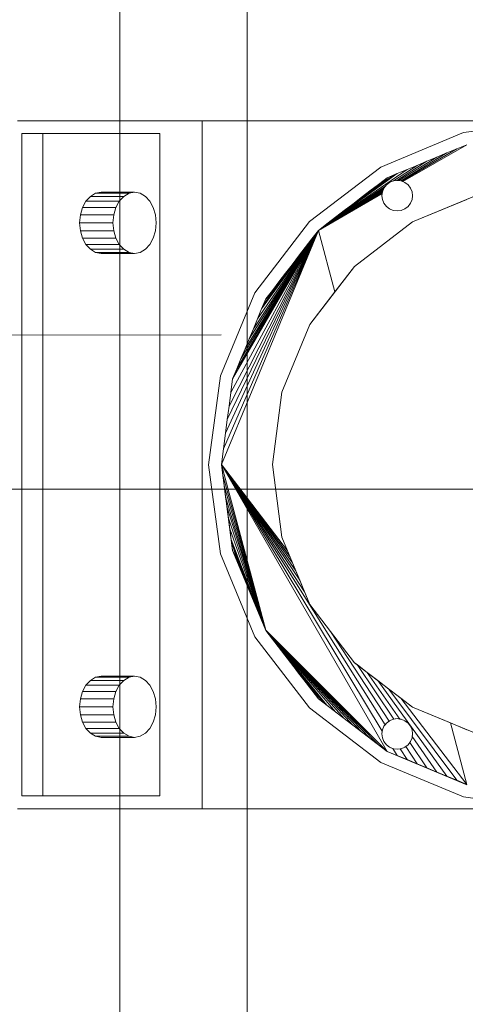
# Model space of a CAD drawing. Header units: metres. Extents: x -2 to 117, y -1 to 84.
# Tile 91 of 186: x 22.167 to 22.516, y 49.366 to 50.139. Entities that reach past the tile are written whole.
import ezdxf

# ---------------------------------------------------------------- set-up
doc = ezdxf.new("R2010")
doc.units = ezdxf.units.M
for name, color, linetype in [('KFP_Bemaßung 1_50', 7, 'Continuous'), ('KFP_Wand Aussen', 7, 'Continuous'), ('Neubau_KFP_Dach', 7, 'Continuous'), ('Neubau_KFP_Stahlbau', 7, 'Continuous')]:
    doc.layers.add(name, color=color, linetype=linetype)

# ---------------------------------------------------------------- blocks, each defined once
blk = doc.blocks.new('ITB_1002-ID-43-8-11635-220')
at = {"layer": 'KFP_Bemaßung 1_50', "color": 251, "lineweight": 5, "true_color": 0x5a5d5a}
blk.add_line((-43.56637, -11.2232), (-41.44637, -11.2232), dxfattribs=at)
at = {"layer": 'Neubau_KFP_Dach', "color": 251, "lineweight": 5, "true_color": 0x5a5d5a}
for p, q in [((-42.85235, -10.9341), (-42.99733, -10.9341)), ((-42.57732, -10.9341), (-42.85235, -10.9341)), ((-42.57732, -10.9341), (-42.85235, -10.9341)), ((-42.85235, -10.9341), (-42.85235, -11.4741)), ((-42.57732, -10.9341), (-42.6472, -10.9433)), ((-42.6472, -10.9433), (-42.57732, -10.9341)), ((-42.97753, -10.9441), (-42.99379, -10.9441)), ((-42.99379, -10.9441), (-42.99379, -11.4641)), ((-42.97753, -10.9441), (-42.99379, -10.9441)), ((-42.99379, -10.9441), (-42.99379, -11.4641)), ((-42.97753, -11.4641), (-42.97753, -10.9441)), ((-42.88561, -10.9441), (-42.97753, -10.9441)), ((-42.97753, -11.4641), (-42.97753, -10.9441)), ((-42.88561, -10.9441), (-42.88561, -11.4641)), ((-42.6472, -10.9433), (-42.71232, -10.97028)), ((-42.71232, -10.97028), (-42.6472, -10.9433)), ((-42.69485, -10.98177), (-42.64462, -10.95276)), ((-42.64462, -10.95276), (-42.69485, -10.98177)), ((-42.64462, -10.95276), (-42.65245, -10.95601)), ((-42.64462, -10.95276), (-42.65245, -10.95601)), ((-42.66029, -10.95925), (-42.69662, -10.98115)), ((-42.69662, -10.98115), (-42.66029, -10.95925)), ((-42.65245, -10.95601), (-42.69563, -10.98144)), ((-42.69563, -10.98144), (-42.65245, -10.95601)), ((-42.66029, -10.95925), (-42.66813, -10.9625)), ((-42.66029, -10.95925), (-42.66813, -10.9625)), ((-42.65245, -10.95601), (-42.66029, -10.95925)), ((-42.65245, -10.95601), (-42.66029, -10.95925)), ((-42.68381, -10.969), (-42.70227, -10.98118)), ((-42.70227, -10.98118), (-42.68381, -10.969)), ((-42.67597, -10.96575), (-42.69964, -10.98083)), ((-42.69964, -10.98083), (-42.67597, -10.96575)), ((-42.66813, -10.9625), (-42.69798, -10.98097)), ((-42.69798, -10.98097), (-42.66813, -10.9625)), ((-42.68381, -10.969), (-42.69165, -10.97224)), ((-42.68381, -10.969), (-42.69165, -10.97224)), ((-42.67597, -10.96575), (-42.68381, -10.969)), ((-42.67597, -10.96575), (-42.68381, -10.969)), ((-42.66813, -10.9625), (-42.67597, -10.96575)), ((-42.66813, -10.9625), (-42.67597, -10.96575)), ((-42.71232, -10.97028), (-42.76824, -11.01318)), ((-42.76824, -11.01318), (-42.71232, -10.97028)), ((-42.69165, -10.97224), (-42.76117, -11.02005)), ((-42.76117, -11.02005), (-42.69165, -10.97224)), ((-42.69948, -10.97549), (-42.76117, -11.02005)), ((-42.76117, -11.02005), (-42.69948, -10.97549)), ((-42.75444, -11.01489), (-42.69948, -10.97549)), ((-42.69948, -10.97549), (-42.75444, -11.01489)), ((-42.74771, -11.00972), (-42.69948, -10.97549)), ((-42.69948, -10.97549), (-42.74771, -11.00972)), ((-42.74098, -11.00456), (-42.69948, -10.97549)), ((-42.69948, -10.97549), (-42.74098, -11.00456)), ((-42.73425, -10.99939), (-42.69948, -10.97549)), ((-42.69948, -10.97549), (-42.73425, -10.99939)), ((-42.72752, -10.99423), (-42.69948, -10.97549)), ((-42.69948, -10.97549), (-42.72752, -10.99423)), ((-42.72078, -10.98907), (-42.69948, -10.97549)), ((-42.69948, -10.97549), (-42.72078, -10.98907)), ((-42.71405, -10.9839), (-42.69948, -10.97549)), ((-42.69948, -10.97549), (-42.71405, -10.9839)), ((-42.69948, -10.97549), (-42.70732, -10.97874)), ((-42.69948, -10.97549), (-42.70732, -10.97874)), ((-42.69165, -10.97224), (-42.69948, -10.97549)), ((-42.69165, -10.97224), (-42.69948, -10.97549)), ((-42.71405, -10.9839), (-42.72078, -10.98907)), ((-42.71405, -10.9839), (-42.72078, -10.98907)), ((-42.70732, -10.97874), (-42.71405, -10.9839)), ((-42.70732, -10.97874), (-42.71405, -10.9839)), ((-42.70781, -10.98431), (-42.70972, -10.98679)), ((-42.70781, -10.98431), (-42.70972, -10.98679)), ((-42.70863, -10.98538), (-42.70781, -10.98431)), ((-42.70532, -10.9824), (-42.70781, -10.98431)), ((-42.70532, -10.9824), (-42.70781, -10.98431)), ((-42.70781, -10.98431), (-42.70532, -10.9824)), ((-42.70243, -10.9812), (-42.70532, -10.9824)), ((-42.70243, -10.9812), (-42.70532, -10.9824)), ((-42.70532, -10.9824), (-42.70243, -10.9812)), ((-42.69932, -10.98079), (-42.70243, -10.9812)), ((-42.69932, -10.98079), (-42.70243, -10.9812)), ((-42.70243, -10.9812), (-42.70227, -10.98118)), ((-42.70227, -10.98118), (-42.69964, -10.98083)), ((-42.69964, -10.98083), (-42.69932, -10.98079)), ((-42.69622, -10.9812), (-42.69932, -10.98079)), ((-42.69932, -10.98079), (-42.69798, -10.98097)), ((-42.69622, -10.9812), (-42.69932, -10.98079)), ((-42.69798, -10.98097), (-42.69662, -10.98115)), ((-42.69662, -10.98115), (-42.69622, -10.9812)), ((-42.69332, -10.9824), (-42.69622, -10.9812)), ((-42.69622, -10.9812), (-42.69563, -10.98144)), ((-42.69332, -10.9824), (-42.69622, -10.9812)), ((-42.69563, -10.98144), (-42.69485, -10.98177)), ((-42.69485, -10.98177), (-42.69332, -10.9824)), ((-42.69084, -10.98431), (-42.69332, -10.9824)), ((-42.69332, -10.9824), (-42.69084, -10.98431)), ((-42.69084, -10.98431), (-42.69332, -10.9824)), ((-42.68893, -10.98679), (-42.69084, -10.98431)), ((-42.69084, -10.98431), (-42.68893, -10.98679)), ((-42.68893, -10.98679), (-42.69084, -10.98431)), ((-42.94005, -10.99332), (-42.93596, -10.99092)), ((-42.93596, -10.99092), (-42.94005, -10.99332)), ((-42.93596, -10.99092), (-42.93157, -10.9901)), ((-42.93157, -10.9901), (-42.93596, -10.99092)), ((-42.9098, -10.99092), (-42.93596, -10.99092)), ((-42.93596, -10.99092), (-42.9098, -10.99092)), ((-42.90541, -10.9901), (-42.93157, -10.9901)), ((-42.90541, -10.9901), (-42.93157, -10.9901)), ((-42.9098, -10.99092), (-42.91389, -10.99332)), ((-42.9098, -10.99092), (-42.91389, -10.99332)), ((-42.91389, -10.99332), (-42.9098, -10.99092)), ((-42.90541, -10.9901), (-42.9098, -10.99092)), ((-42.90541, -10.9901), (-42.9098, -10.99092)), ((-42.9098, -10.99092), (-42.90541, -10.9901)), ((-42.90101, -10.99092), (-42.90541, -10.9901)), ((-42.90101, -10.99092), (-42.90541, -10.9901)), ((-42.89692, -10.99332), (-42.90101, -10.99092)), ((-42.89692, -10.99332), (-42.90101, -10.99092)), ((-42.70863, -10.98538), (-42.76117, -11.02005)), ((-42.76117, -11.02005), (-42.70863, -10.98538)), ((-42.70998, -10.98742), (-42.76117, -11.02005)), ((-42.76117, -11.02005), (-42.70998, -10.98742)), ((-42.71051, -10.98872), (-42.76117, -11.02005)), ((-42.76117, -11.02005), (-42.71051, -10.98872)), ((-42.71093, -10.98977), (-42.76117, -11.02005)), ((-42.76117, -11.02005), (-42.71093, -10.98977)), ((-42.71102, -10.99051), (-42.76117, -11.02005)), ((-42.76117, -11.02005), (-42.71102, -10.99051)), ((-42.71111, -10.99115), (-42.76117, -11.02005)), ((-42.76117, -11.02005), (-42.71111, -10.99115)), ((-42.72078, -10.98907), (-42.72752, -10.99423)), ((-42.72078, -10.98907), (-42.72752, -10.99423)), ((-42.71091, -10.98969), (-42.71132, -10.99279)), ((-42.71091, -10.98969), (-42.71132, -10.99279)), ((-42.71132, -10.99279), (-42.71111, -10.99115)), ((-42.71132, -10.99279), (-42.71091, -10.9959)), ((-42.71091, -10.9959), (-42.71132, -10.99279)), ((-42.71132, -10.99279), (-42.71091, -10.9959)), ((-42.71111, -10.99115), (-42.71102, -10.99051)), ((-42.71102, -10.99051), (-42.71093, -10.98977)), ((-42.71093, -10.98977), (-42.71091, -10.98969)), ((-42.70972, -10.98679), (-42.71091, -10.98969)), ((-42.70972, -10.98679), (-42.71091, -10.98969)), ((-42.71091, -10.98969), (-42.71051, -10.98872)), ((-42.71051, -10.98872), (-42.70998, -10.98742)), ((-42.70998, -10.98742), (-42.70972, -10.98679)), ((-42.70972, -10.98679), (-42.70863, -10.98538)), ((-42.68773, -10.98969), (-42.68893, -10.98679)), ((-42.68893, -10.98679), (-42.68773, -10.98969)), ((-42.68773, -10.98969), (-42.68893, -10.98679)), ((-42.68732, -10.99279), (-42.68773, -10.98969)), ((-42.68773, -10.98969), (-42.68732, -10.99279)), ((-42.68732, -10.99279), (-42.68773, -10.98969)), ((-42.68773, -10.9959), (-42.68732, -10.99279)), ((-42.68732, -10.99279), (-42.68773, -10.9959)), ((-42.68773, -10.9959), (-42.68732, -10.99279)), ((-42.63426, -10.9914), (-42.68732, -11.01338)), ((-42.63426, -10.9914), (-42.68732, -11.01338)), ((-42.94627, -11.0021), (-42.94357, -10.99713)), ((-42.94357, -10.99713), (-42.94627, -11.0021)), ((-42.94357, -10.99713), (-42.94005, -10.99332)), ((-42.94005, -10.99332), (-42.94357, -10.99713)), ((-42.94357, -10.99713), (-42.91741, -10.99713)), ((-42.91741, -10.99713), (-42.94357, -10.99713)), ((-42.91389, -10.99332), (-42.94005, -10.99332)), ((-42.94005, -10.99332), (-42.91389, -10.99332)), ((-42.91741, -10.99713), (-42.9201, -11.0021)), ((-42.91741, -10.99713), (-42.9201, -11.0021)), ((-42.9201, -11.0021), (-42.91741, -10.99713)), ((-42.91389, -10.99332), (-42.91741, -10.99713)), ((-42.91389, -10.99332), (-42.91741, -10.99713)), ((-42.91741, -10.99713), (-42.91389, -10.99332)), ((-42.89341, -10.99713), (-42.89692, -10.99332)), ((-42.89341, -10.99713), (-42.89692, -10.99332)), ((-42.89071, -11.0021), (-42.89341, -10.99713)), ((-42.89071, -11.0021), (-42.89341, -10.99713)), ((-42.73425, -10.99939), (-42.74098, -11.00456)), ((-42.73425, -10.99939), (-42.74098, -11.00456)), ((-42.72752, -10.99423), (-42.73425, -10.99939)), ((-42.72752, -10.99423), (-42.73425, -10.99939)), ((-42.71091, -10.9959), (-42.70972, -10.99879)), ((-42.70972, -10.99879), (-42.71091, -10.9959)), ((-42.71091, -10.9959), (-42.70972, -10.99879)), ((-42.70972, -10.99879), (-42.70781, -11.00128)), ((-42.70781, -11.00128), (-42.70972, -10.99879)), ((-42.70972, -10.99879), (-42.70781, -11.00128)), ((-42.69084, -11.00128), (-42.68893, -10.99879)), ((-42.68893, -10.99879), (-42.69084, -11.00128)), ((-42.69084, -11.00128), (-42.68893, -10.99879)), ((-42.68893, -10.99879), (-42.68773, -10.9959)), ((-42.68773, -10.9959), (-42.68893, -10.99879)), ((-42.68893, -10.99879), (-42.68773, -10.9959)), ((-42.68732, -11.01338), (-42.64462, -10.99569)), ((-42.94854, -11.0141), (-42.94796, -11.00789)), ((-42.94796, -11.00789), (-42.94854, -11.0141)), ((-42.94796, -11.00789), (-42.94627, -11.0021)), ((-42.94627, -11.0021), (-42.94796, -11.00789)), ((-42.9218, -11.00789), (-42.94796, -11.00789)), ((-42.94796, -11.00789), (-42.9218, -11.00789)), ((-42.9201, -11.0021), (-42.94627, -11.0021)), ((-42.94627, -11.0021), (-42.9201, -11.0021)), ((-42.9218, -11.00789), (-42.92238, -11.0141)), ((-42.9218, -11.00789), (-42.92238, -11.0141)), ((-42.92238, -11.0141), (-42.9218, -11.00789)), ((-42.9201, -11.0021), (-42.9218, -11.00789)), ((-42.9201, -11.0021), (-42.9218, -11.00789)), ((-42.9218, -11.00789), (-42.9201, -11.0021)), ((-42.88901, -11.00789), (-42.89071, -11.0021)), ((-42.88901, -11.00789), (-42.89071, -11.0021)), ((-42.88844, -11.0141), (-42.88901, -11.00789)), ((-42.88844, -11.0141), (-42.88901, -11.00789)), ((-42.74098, -11.00456), (-42.74771, -11.00972)), ((-42.74098, -11.00456), (-42.74771, -11.00972)), ((-42.70781, -11.00128), (-42.70532, -11.00318)), ((-42.70532, -11.00318), (-42.70781, -11.00128)), ((-42.70781, -11.00128), (-42.70532, -11.00318)), ((-42.70532, -11.00318), (-42.70243, -11.00438)), ((-42.70243, -11.00438), (-42.70532, -11.00318)), ((-42.70532, -11.00318), (-42.70243, -11.00438)), ((-42.70243, -11.00438), (-42.69932, -11.00479)), ((-42.69932, -11.00479), (-42.70243, -11.00438)), ((-42.70243, -11.00438), (-42.69932, -11.00479)), ((-42.69932, -11.00479), (-42.69622, -11.00438)), ((-42.69622, -11.00438), (-42.69932, -11.00479)), ((-42.69932, -11.00479), (-42.69622, -11.00438)), ((-42.69622, -11.00438), (-42.69332, -11.00318)), ((-42.69332, -11.00318), (-42.69622, -11.00438)), ((-42.69622, -11.00438), (-42.69332, -11.00318)), ((-42.69332, -11.00318), (-42.69084, -11.00128)), ((-42.69084, -11.00128), (-42.69332, -11.00318)), ((-42.69332, -11.00318), (-42.69084, -11.00128)), ((-42.94796, -11.02031), (-42.94854, -11.0141)), ((-42.94854, -11.0141), (-42.92238, -11.0141)), ((-42.92238, -11.0141), (-42.94854, -11.0141)), ((-42.94854, -11.0141), (-42.94796, -11.02031)), ((-42.92238, -11.0141), (-42.9218, -11.02031)), ((-42.92238, -11.0141), (-42.9218, -11.02031)), ((-42.9218, -11.02031), (-42.92238, -11.0141)), ((-42.88901, -11.02031), (-42.88844, -11.0141)), ((-42.88901, -11.02031), (-42.88844, -11.0141)), ((-42.76824, -11.01318), (-42.81115, -11.0691)), ((-42.81115, -11.0691), (-42.76824, -11.01318)), ((-42.75444, -11.01489), (-42.76117, -11.02005)), ((-42.75444, -11.01489), (-42.76117, -11.02005)), ((-42.74771, -11.00972), (-42.75444, -11.01489)), ((-42.74771, -11.00972), (-42.75444, -11.01489)), ((-42.68732, -11.01338), (-42.73289, -11.04834)), ((-42.73289, -11.04834), (-42.68732, -11.01338)), ((-42.68732, -11.01338), (-42.73289, -11.04834)), ((-42.94627, -11.0261), (-42.94796, -11.02031)), ((-42.9218, -11.02031), (-42.94796, -11.02031)), ((-42.94796, -11.02031), (-42.94627, -11.0261)), ((-42.94796, -11.02031), (-42.9218, -11.02031)), ((-42.9218, -11.02031), (-42.9201, -11.0261)), ((-42.9218, -11.02031), (-42.9201, -11.0261)), ((-42.9201, -11.0261), (-42.9218, -11.02031)), ((-42.89071, -11.0261), (-42.88901, -11.02031)), ((-42.89071, -11.0261), (-42.88901, -11.02031)), ((-42.76117, -11.02005), (-42.83732, -11.2039)), ((-42.83732, -11.2039), (-42.76117, -11.02005)), ((-42.8357, -11.1916), (-42.76117, -11.02005)), ((-42.76117, -11.02005), (-42.8357, -11.1916)), ((-42.83408, -11.1793), (-42.76117, -11.02005)), ((-42.76117, -11.02005), (-42.83408, -11.1793)), ((-42.83268, -11.16863), (-42.76117, -11.02005)), ((-42.76117, -11.02005), (-42.83268, -11.16863)), ((-42.83127, -11.15796), (-42.76117, -11.02005)), ((-42.76117, -11.02005), (-42.83127, -11.15796)), ((-42.82987, -11.14728), (-42.76117, -11.02005)), ((-42.76117, -11.02005), (-42.82987, -11.14728)), ((-42.76117, -11.02005), (-42.82846, -11.13661)), ((-42.82846, -11.13661), (-42.76117, -11.02005)), ((-42.82522, -11.12877), (-42.76117, -11.02005)), ((-42.76117, -11.02005), (-42.82522, -11.12877)), ((-42.82197, -11.12093), (-42.76117, -11.02005)), ((-42.76117, -11.02005), (-42.82197, -11.12093)), ((-42.81872, -11.11309), (-42.76117, -11.02005)), ((-42.76117, -11.02005), (-42.81872, -11.11309)), ((-42.81548, -11.10526), (-42.76117, -11.02005)), ((-42.76117, -11.02005), (-42.81548, -11.10526)), ((-42.81223, -11.09742), (-42.76117, -11.02005)), ((-42.76117, -11.02005), (-42.81223, -11.09742)), ((-42.80898, -11.08958), (-42.76117, -11.02005)), ((-42.76117, -11.02005), (-42.80898, -11.08958)), ((-42.80574, -11.08174), (-42.76117, -11.02005)), ((-42.76117, -11.02005), (-42.80574, -11.08174)), ((-42.76117, -11.02005), (-42.76634, -11.02679)), ((-42.76117, -11.02005), (-42.76634, -11.02679)), ((-42.76117, -11.02005), (-42.74823, -11.06834)), ((-42.74823, -11.06834), (-42.76117, -11.02005)), ((-42.94357, -11.03107), (-42.94627, -11.0261)), ((-42.94627, -11.0261), (-42.9201, -11.0261)), ((-42.9201, -11.0261), (-42.94627, -11.0261)), ((-42.94627, -11.0261), (-42.94357, -11.03107)), ((-42.94005, -11.03489), (-42.94357, -11.03107)), ((-42.91741, -11.03107), (-42.94357, -11.03107)), ((-42.94357, -11.03107), (-42.94005, -11.03489)), ((-42.94357, -11.03107), (-42.91741, -11.03107)), ((-42.9201, -11.0261), (-42.91741, -11.03107)), ((-42.9201, -11.0261), (-42.91741, -11.03107)), ((-42.91741, -11.03107), (-42.9201, -11.0261)), ((-42.91741, -11.03107), (-42.91389, -11.03489)), ((-42.91741, -11.03107), (-42.91389, -11.03489)), ((-42.91389, -11.03489), (-42.91741, -11.03107)), ((-42.89692, -11.03489), (-42.89341, -11.03107)), ((-42.89692, -11.03489), (-42.89341, -11.03107)), ((-42.89341, -11.03107), (-42.89071, -11.0261)), ((-42.89341, -11.03107), (-42.89071, -11.0261)), ((-42.76634, -11.02679), (-42.80574, -11.08174)), ((-42.80574, -11.08174), (-42.76634, -11.02679)), ((-42.76634, -11.02679), (-42.7715, -11.03352)), ((-42.76634, -11.02679), (-42.7715, -11.03352)), ((-42.93596, -11.03728), (-42.94005, -11.03489)), ((-42.91389, -11.03489), (-42.94005, -11.03489)), ((-42.94005, -11.03489), (-42.93596, -11.03728)), ((-42.94005, -11.03489), (-42.91389, -11.03489)), ((-42.93157, -11.0381), (-42.93596, -11.03728)), ((-42.93596, -11.03728), (-42.9098, -11.03728)), ((-42.93596, -11.03728), (-42.93157, -11.0381)), ((-42.9098, -11.03728), (-42.93596, -11.03728)), ((-42.90541, -11.0381), (-42.93157, -11.0381)), ((-42.93157, -11.0381), (-42.90541, -11.0381)), ((-42.91389, -11.03489), (-42.9098, -11.03728)), ((-42.91389, -11.03489), (-42.9098, -11.03728)), ((-42.9098, -11.03728), (-42.91389, -11.03489)), ((-42.9098, -11.03728), (-42.90541, -11.0381)), ((-42.9098, -11.03728), (-42.90541, -11.0381)), ((-42.90541, -11.0381), (-42.9098, -11.03728)), ((-42.90541, -11.0381), (-42.90101, -11.03728)), ((-42.90541, -11.0381), (-42.90101, -11.03728)), ((-42.90101, -11.03728), (-42.89692, -11.03489)), ((-42.90101, -11.03728), (-42.89692, -11.03489)), ((-42.7715, -11.03352), (-42.80574, -11.08174)), ((-42.80574, -11.08174), (-42.7715, -11.03352)), ((-42.7715, -11.03352), (-42.77667, -11.04025)), ((-42.7715, -11.03352), (-42.77667, -11.04025)), ((-42.77667, -11.04025), (-42.80574, -11.08174)), ((-42.80574, -11.08174), (-42.77667, -11.04025)), ((-42.78183, -11.04698), (-42.80574, -11.08174)), ((-42.80574, -11.08174), (-42.78183, -11.04698)), ((-42.78183, -11.04698), (-42.787, -11.05371)), ((-42.78183, -11.04698), (-42.787, -11.05371)), ((-42.77667, -11.04025), (-42.78183, -11.04698)), ((-42.77667, -11.04025), (-42.78183, -11.04698)), ((-42.787, -11.05371), (-42.80574, -11.08174)), ((-42.80574, -11.08174), (-42.787, -11.05371)), ((-42.787, -11.05371), (-42.79216, -11.06044)), ((-42.787, -11.05371), (-42.79216, -11.06044)), ((-42.73289, -11.04834), (-42.76785, -11.0939)), ((-42.73289, -11.04834), (-42.76785, -11.0939)), ((-42.74823, -11.06834), (-42.73289, -11.04834)), ((-42.79216, -11.06044), (-42.80574, -11.08174)), ((-42.80574, -11.08174), (-42.79216, -11.06044)), ((-42.79216, -11.06044), (-42.79732, -11.06717)), ((-42.79216, -11.06044), (-42.79732, -11.06717)), ((-42.81115, -11.0691), (-42.83812, -11.13422)), ((-42.83812, -11.13422), (-42.81115, -11.0691)), ((-42.79732, -11.06717), (-42.80574, -11.08174)), ((-42.80574, -11.08174), (-42.79732, -11.06717)), ((-42.79732, -11.06717), (-42.80249, -11.0739)), ((-42.79732, -11.06717), (-42.80249, -11.0739)), ((-42.76785, -11.0939), (-42.74823, -11.06834)), ((-42.80249, -11.0739), (-42.80574, -11.08174)), ((-42.80249, -11.0739), (-42.80574, -11.08174)), ((-42.80574, -11.08174), (-42.80898, -11.08958)), ((-42.80574, -11.08174), (-42.80898, -11.08958)), ((-42.80898, -11.08958), (-42.81223, -11.09742)), ((-42.80898, -11.08958), (-42.81223, -11.09742)), ((-42.81223, -11.09742), (-42.81548, -11.10526)), ((-42.81223, -11.09742), (-42.81548, -11.10526)), ((-42.76785, -11.0939), (-42.78983, -11.14696)), ((-42.76785, -11.0939), (-42.78983, -11.14696)), ((-42.78983, -11.14696), (-42.76785, -11.0939)), ((-42.83738, -11.1021), (-43.50461, -11.10297)), ((-43.50254, -11.10297), (-42.83738, -11.1021)), ((-42.81548, -11.10526), (-42.81872, -11.11309)), ((-42.81548, -11.10526), (-42.81872, -11.11309)), ((-42.81872, -11.11309), (-42.82197, -11.12093)), ((-42.81872, -11.11309), (-42.82197, -11.12093)), ((-42.82197, -11.12093), (-42.82522, -11.12877)), ((-42.82197, -11.12093), (-42.82522, -11.12877)), ((-42.82522, -11.12877), (-42.82846, -11.13661)), ((-42.82522, -11.12877), (-42.82846, -11.13661)), ((-42.83812, -11.13422), (-42.84732, -11.2041)), ((-42.84732, -11.2041), (-42.83812, -11.13422)), ((-42.82846, -11.13661), (-42.82987, -11.14728)), ((-42.82846, -11.13661), (-42.82987, -11.14728)), ((-42.82987, -11.14728), (-42.83127, -11.15796)), ((-42.82987, -11.14728), (-42.83127, -11.15796)), ((-42.78983, -11.14696), (-42.79732, -11.2039)), ((-42.78983, -11.14696), (-42.79732, -11.2039)), ((-42.79732, -11.2039), (-42.78983, -11.14696)), ((-42.83127, -11.15796), (-42.83268, -11.16863)), ((-42.83127, -11.15796), (-42.83268, -11.16863)), ((-42.83268, -11.16863), (-42.83408, -11.1793)), ((-42.83268, -11.16863), (-42.83408, -11.1793)), ((-42.83408, -11.1793), (-42.8357, -11.1916)), ((-42.83408, -11.1793), (-42.8357, -11.1916)), ((-42.8357, -11.1916), (-42.83732, -11.2039)), ((-42.8357, -11.1916), (-42.83732, -11.2039)), ((-42.84732, -11.2041), (-42.83812, -11.27398)), ((-42.83812, -11.27398), (-42.84732, -11.2041)), ((-42.83732, -11.2039), (-42.83622, -11.21231)), ((-42.71103, -11.41318), (-42.83732, -11.2039)), ((-42.83732, -11.2039), (-42.70732, -11.42907)), ((-42.80249, -11.3339), (-42.83732, -11.2039)), ((-42.83732, -11.2039), (-42.83622, -11.21231)), ((-42.70732, -11.42907), (-42.83732, -11.2039)), ((-42.83732, -11.2039), (-42.80249, -11.3339)), ((-42.70882, -11.40825), (-42.83732, -11.2039)), ((-42.83732, -11.2039), (-42.71103, -11.41318)), ((-42.77202, -11.30382), (-42.83732, -11.2039)), ((-42.83732, -11.2039), (-42.70882, -11.40825)), ((-42.83732, -11.2039), (-42.78536, -11.27162)), ((-42.83732, -11.2039), (-42.77202, -11.30382)), ((-42.7758, -11.29471), (-42.83732, -11.2039)), ((-42.77886, -11.28731), (-42.83732, -11.2039)), ((-42.83732, -11.2039), (-42.7758, -11.29471)), ((-42.83732, -11.2039), (-42.77886, -11.28731)), ((-42.7814, -11.28118), (-42.83732, -11.2039)), ((-42.78354, -11.27602), (-42.83732, -11.2039)), ((-42.83732, -11.2039), (-42.7814, -11.28118)), ((-42.78536, -11.27162), (-42.83732, -11.2039)), ((-42.83732, -11.2039), (-42.78354, -11.27602)), ((-42.83731, -11.204), (-42.83732, -11.2041)), ((-42.83731, -11.204), (-42.83732, -11.2041)), ((-42.83732, -11.2041), (-42.82846, -11.2714)), ((-42.83732, -11.2041), (-42.82846, -11.2714)), ((-42.82846, -11.2712), (-42.83731, -11.204)), ((-42.79732, -11.2039), (-42.78983, -11.26084)), ((-42.79732, -11.2039), (-42.78983, -11.26084)), ((-42.78983, -11.26084), (-42.79732, -11.2039)), ((-42.83622, -11.21231), (-42.83511, -11.22073)), ((-42.83622, -11.21231), (-42.80249, -11.3339)), ((-42.80249, -11.3339), (-42.83622, -11.21231)), ((-42.83622, -11.21231), (-42.83511, -11.22073)), ((-42.83511, -11.22073), (-42.834, -11.22914)), ((-42.83511, -11.22073), (-42.80249, -11.3339)), ((-42.80249, -11.3339), (-42.83511, -11.22073)), ((-42.83511, -11.22073), (-42.834, -11.22914)), ((-42.834, -11.22914), (-42.83289, -11.23755)), ((-42.834, -11.22914), (-42.80249, -11.3339)), ((-42.80249, -11.3339), (-42.834, -11.22914)), ((-42.834, -11.22914), (-42.83289, -11.23755)), ((-42.83289, -11.23755), (-42.83179, -11.24596)), ((-42.83289, -11.23755), (-42.80249, -11.3339)), ((-42.80249, -11.3339), (-42.83289, -11.23755)), ((-42.83289, -11.23755), (-42.83179, -11.24596)), ((-42.83179, -11.24596), (-42.83068, -11.25437)), ((-42.83179, -11.24596), (-42.80249, -11.3339)), ((-42.80249, -11.3339), (-42.83179, -11.24596)), ((-42.83179, -11.24596), (-42.83068, -11.25437)), ((-42.83068, -11.25437), (-42.82957, -11.26278)), ((-42.83068, -11.25437), (-42.80249, -11.3339)), ((-42.80249, -11.3339), (-42.83068, -11.25437)), ((-42.83068, -11.25437), (-42.82957, -11.26278)), ((-42.82957, -11.26278), (-42.82846, -11.2712)), ((-42.82957, -11.26278), (-42.80249, -11.3339)), ((-42.82957, -11.26278), (-42.81223, -11.31039)), ((-42.80898, -11.31823), (-42.82957, -11.26278)), ((-42.82957, -11.26278), (-42.80898, -11.31823)), ((-42.80574, -11.32606), (-42.82957, -11.26278)), ((-42.82957, -11.26278), (-42.80574, -11.32606)), ((-42.80249, -11.3339), (-42.82957, -11.26278)), ((-42.82957, -11.26278), (-42.82846, -11.2712)), ((-42.82522, -11.27903), (-42.82957, -11.26278)), ((-42.82957, -11.26278), (-42.82522, -11.27903)), ((-42.82197, -11.28687), (-42.82957, -11.26278)), ((-42.82957, -11.26278), (-42.82197, -11.28687)), ((-42.81872, -11.29471), (-42.82957, -11.26278)), ((-42.82957, -11.26278), (-42.81872, -11.29471)), ((-42.81548, -11.30255), (-42.82957, -11.26278)), ((-42.82957, -11.26278), (-42.81548, -11.30255)), ((-42.81223, -11.31039), (-42.82957, -11.26278)), ((-42.78983, -11.26084), (-42.76785, -11.3139)), ((-42.78983, -11.26084), (-42.76785, -11.3139)), ((-42.78536, -11.27162), (-42.78983, -11.26084)), ((-42.82846, -11.2712), (-42.82522, -11.27903)), ((-42.80249, -11.3339), (-42.82846, -11.2712)), ((-42.82846, -11.2712), (-42.82522, -11.27903)), ((-42.83812, -11.27398), (-42.81115, -11.3391)), ((-42.81115, -11.3391), (-42.83812, -11.27398)), ((-42.82846, -11.2714), (-42.80249, -11.3341)), ((-42.82846, -11.2714), (-42.80249, -11.3341)), ((-42.78354, -11.27602), (-42.78536, -11.27162)), ((-42.7814, -11.28118), (-42.78354, -11.27602)), ((-42.82522, -11.27903), (-42.82197, -11.28687)), ((-42.82522, -11.27903), (-42.82197, -11.28687)), ((-42.77886, -11.28731), (-42.7814, -11.28118)), ((-42.82197, -11.28687), (-42.81872, -11.29471)), ((-42.82197, -11.28687), (-42.81872, -11.29471)), ((-42.7758, -11.29471), (-42.77886, -11.28731)), ((-42.81872, -11.29471), (-42.81548, -11.30255)), ((-42.81872, -11.29471), (-42.81548, -11.30255)), ((-42.77202, -11.30382), (-42.7758, -11.29471)), ((-42.81548, -11.30255), (-42.81223, -11.31039)), ((-42.81548, -11.30255), (-42.81223, -11.31039)), ((-42.76785, -11.3139), (-42.77202, -11.30382)), ((-42.81223, -11.31039), (-42.80898, -11.31823)), ((-42.81223, -11.31039), (-42.80898, -11.31823)), ((-42.76785, -11.3139), (-42.73289, -11.35947)), ((-42.76785, -11.3139), (-42.73289, -11.35947)), ((-42.75159, -11.3351), (-42.76785, -11.3139)), ((-42.80898, -11.31823), (-42.80574, -11.32606)), ((-42.80898, -11.31823), (-42.80574, -11.32606)), ((-42.80574, -11.32606), (-42.80249, -11.3339)), ((-42.80574, -11.32606), (-42.80249, -11.3339)), ((-42.81115, -11.3391), (-42.76824, -11.39502)), ((-42.76824, -11.39502), (-42.81115, -11.3391)), ((-42.80249, -11.3339), (-42.79732, -11.34063)), ((-42.76117, -11.38775), (-42.80249, -11.3339)), ((-42.80249, -11.3339), (-42.70732, -11.42907)), ((-42.75444, -11.39291), (-42.80249, -11.3339)), ((-42.80249, -11.3339), (-42.79732, -11.34063)), ((-42.80249, -11.3339), (-42.75444, -11.39291)), ((-42.74771, -11.39808), (-42.80249, -11.3339)), ((-42.80249, -11.3339), (-42.74771, -11.39808)), ((-42.74098, -11.40324), (-42.80249, -11.3339)), ((-42.80249, -11.3339), (-42.74098, -11.40324)), ((-42.73425, -11.40841), (-42.80249, -11.3339)), ((-42.80249, -11.3339), (-42.73425, -11.40841)), ((-42.72752, -11.41357), (-42.80249, -11.3339)), ((-42.80249, -11.3339), (-42.72752, -11.41357)), ((-42.72078, -11.41874), (-42.80249, -11.3339)), ((-42.80249, -11.3339), (-42.72078, -11.41874)), ((-42.71405, -11.4239), (-42.80249, -11.3339)), ((-42.80249, -11.3339), (-42.71405, -11.4239)), ((-42.70732, -11.42907), (-42.80249, -11.3339)), ((-42.80249, -11.3341), (-42.76117, -11.38795)), ((-42.80249, -11.3341), (-42.76117, -11.38795)), ((-42.79732, -11.34063), (-42.79216, -11.34736)), ((-42.79732, -11.34063), (-42.75444, -11.39291)), ((-42.75444, -11.39291), (-42.79732, -11.34063)), ((-42.79732, -11.34063), (-42.79216, -11.34736)), ((-42.7057, -11.40531), (-42.75159, -11.3351)), ((-42.73289, -11.35947), (-42.75159, -11.3351)), ((-42.75159, -11.3351), (-42.7057, -11.40531)), ((-42.79216, -11.34736), (-42.787, -11.3541)), ((-42.79216, -11.34736), (-42.75444, -11.39291)), ((-42.75444, -11.39291), (-42.79216, -11.34736)), ((-42.79216, -11.34736), (-42.787, -11.3541)), ((-42.787, -11.3541), (-42.78183, -11.36083)), ((-42.787, -11.3541), (-42.75444, -11.39291)), ((-42.75444, -11.39291), (-42.787, -11.3541)), ((-42.787, -11.3541), (-42.78183, -11.36083)), ((-42.78183, -11.36083), (-42.77667, -11.36756)), ((-42.78183, -11.36083), (-42.75444, -11.39291)), ((-42.75444, -11.39291), (-42.78183, -11.36083)), ((-42.78183, -11.36083), (-42.77667, -11.36756)), ((-42.73289, -11.35947), (-42.68732, -11.39443)), ((-42.73289, -11.35947), (-42.68732, -11.39443)), ((-42.73089, -11.361), (-42.73289, -11.35947)), ((-42.70192, -11.40375), (-42.73089, -11.361)), ((-42.72295, -11.36709), (-42.73089, -11.361)), ((-42.73089, -11.361), (-42.70192, -11.40375)), ((-42.94005, -11.37332), (-42.93596, -11.37092)), ((-42.93596, -11.37092), (-42.94005, -11.37332)), ((-42.93596, -11.37092), (-42.93157, -11.3701)), ((-42.93157, -11.3701), (-42.93596, -11.37092)), ((-42.9098, -11.37092), (-42.93596, -11.37092)), ((-42.93596, -11.37092), (-42.9098, -11.37092)), ((-42.90541, -11.3701), (-42.93157, -11.3701)), ((-42.90541, -11.3701), (-42.93157, -11.3701)), ((-42.9098, -11.37092), (-42.91389, -11.37332)), ((-42.9098, -11.37092), (-42.91389, -11.37332)), ((-42.91389, -11.37332), (-42.9098, -11.37092)), ((-42.90541, -11.3701), (-42.9098, -11.37092)), ((-42.90541, -11.3701), (-42.9098, -11.37092)), ((-42.9098, -11.37092), (-42.90541, -11.3701)), ((-42.90101, -11.37092), (-42.90541, -11.3701)), ((-42.90101, -11.37092), (-42.90541, -11.3701)), ((-42.89692, -11.37332), (-42.90101, -11.37092)), ((-42.89692, -11.37332), (-42.90101, -11.37092)), ((-42.77667, -11.36756), (-42.7715, -11.37429)), ((-42.77667, -11.36756), (-42.75444, -11.39291)), ((-42.75444, -11.39291), (-42.77667, -11.36756)), ((-42.77667, -11.36756), (-42.7715, -11.37429)), ((-42.7146, -11.37349), (-42.72295, -11.36709)), ((-42.72295, -11.36709), (-42.6973, -11.40368)), ((-42.6973, -11.40368), (-42.72295, -11.36709)), ((-42.94627, -11.3821), (-42.94357, -11.37713)), ((-42.94357, -11.37713), (-42.94627, -11.3821)), ((-42.94357, -11.37713), (-42.94005, -11.37332)), ((-42.94005, -11.37332), (-42.94357, -11.37713)), ((-42.94357, -11.37713), (-42.91741, -11.37713)), ((-42.91741, -11.37713), (-42.94357, -11.37713)), ((-42.91389, -11.37332), (-42.94005, -11.37332)), ((-42.94005, -11.37332), (-42.91389, -11.37332)), ((-42.91741, -11.37713), (-42.9201, -11.3821)), ((-42.91741, -11.37713), (-42.9201, -11.3821)), ((-42.9201, -11.3821), (-42.91741, -11.37713)), ((-42.91389, -11.37332), (-42.91741, -11.37713)), ((-42.91389, -11.37332), (-42.91741, -11.37713)), ((-42.91741, -11.37713), (-42.91389, -11.37332)), ((-42.89341, -11.37713), (-42.89692, -11.37332)), ((-42.89341, -11.37713), (-42.89692, -11.37332)), ((-42.89071, -11.3821), (-42.89341, -11.37713)), ((-42.89071, -11.3821), (-42.89341, -11.37713)), ((-42.7715, -11.37429), (-42.76634, -11.38102)), ((-42.7715, -11.37429), (-42.75444, -11.39291)), ((-42.75444, -11.39291), (-42.7715, -11.37429)), ((-42.7715, -11.37429), (-42.76634, -11.38102)), ((-42.66029, -11.44855), (-42.7146, -11.37349)), ((-42.70582, -11.38023), (-42.7146, -11.37349)), ((-42.7146, -11.37349), (-42.66029, -11.44855)), ((-42.94796, -11.38789), (-42.94627, -11.3821)), ((-42.94627, -11.3821), (-42.94796, -11.38789)), ((-42.9201, -11.3821), (-42.94627, -11.3821)), ((-42.94627, -11.3821), (-42.9201, -11.3821)), ((-42.9201, -11.3821), (-42.9218, -11.38789)), ((-42.9201, -11.3821), (-42.9218, -11.38789)), ((-42.9218, -11.38789), (-42.9201, -11.3821)), ((-42.88901, -11.38789), (-42.89071, -11.3821)), ((-42.88901, -11.38789), (-42.89071, -11.3821)), ((-42.76634, -11.38102), (-42.76117, -11.38775)), ((-42.76634, -11.38102), (-42.75444, -11.39291)), ((-42.75444, -11.39291), (-42.76634, -11.38102)), ((-42.76634, -11.38102), (-42.76117, -11.38775)), ((-42.65245, -11.4518), (-42.70582, -11.38023)), ((-42.69658, -11.38733), (-42.70582, -11.38023)), ((-42.70582, -11.38023), (-42.65245, -11.4518)), ((-42.94854, -11.3941), (-42.94796, -11.38789)), ((-42.94796, -11.38789), (-42.94854, -11.3941)), ((-42.94796, -11.40031), (-42.94854, -11.3941)), ((-42.94854, -11.3941), (-42.92238, -11.3941)), ((-42.92238, -11.3941), (-42.94854, -11.3941)), ((-42.94854, -11.3941), (-42.94796, -11.40031)), ((-42.9218, -11.38789), (-42.94796, -11.38789)), ((-42.94796, -11.38789), (-42.9218, -11.38789)), ((-42.9218, -11.38789), (-42.92238, -11.3941)), ((-42.9218, -11.38789), (-42.92238, -11.3941)), ((-42.92238, -11.3941), (-42.9218, -11.38789)), ((-42.92238, -11.3941), (-42.9218, -11.40031)), ((-42.92238, -11.3941), (-42.9218, -11.40031)), ((-42.9218, -11.40031), (-42.92238, -11.3941)), ((-42.88844, -11.3941), (-42.88901, -11.38789)), ((-42.88844, -11.3941), (-42.88901, -11.38789)), ((-42.88901, -11.40031), (-42.88844, -11.3941)), ((-42.88901, -11.40031), (-42.88844, -11.3941)), ((-42.76117, -11.38775), (-42.75444, -11.39291)), ((-42.70732, -11.42907), (-42.76117, -11.38775)), ((-42.76117, -11.38775), (-42.75444, -11.39291)), ((-42.76117, -11.38795), (-42.70732, -11.42927)), ((-42.76117, -11.38795), (-42.70732, -11.42927)), ((-42.75444, -11.39291), (-42.74771, -11.39808)), ((-42.75444, -11.39291), (-42.74771, -11.39808)), ((-42.69658, -11.38733), (-42.64462, -11.45504)), ((-42.68732, -11.39443), (-42.69658, -11.38733)), ((-42.64462, -11.45504), (-42.69658, -11.38733)), ((-42.68732, -11.39443), (-42.63426, -11.41641)), ((-42.68732, -11.39443), (-42.63426, -11.41641)), ((-42.65755, -11.40676), (-42.68732, -11.39443)), ((-42.94627, -11.4061), (-42.94796, -11.40031)), ((-42.9218, -11.40031), (-42.94796, -11.40031)), ((-42.94796, -11.40031), (-42.94627, -11.4061)), ((-42.94796, -11.40031), (-42.9218, -11.40031)), ((-42.9218, -11.40031), (-42.9201, -11.4061)), ((-42.9218, -11.40031), (-42.9201, -11.4061)), ((-42.9201, -11.4061), (-42.9218, -11.40031)), ((-42.89071, -11.4061), (-42.88901, -11.40031)), ((-42.89071, -11.4061), (-42.88901, -11.40031)), ((-42.76824, -11.39502), (-42.71232, -11.43793)), ((-42.71232, -11.43793), (-42.76824, -11.39502)), ((-42.74771, -11.39808), (-42.74098, -11.40324)), ((-42.74771, -11.39808), (-42.74098, -11.40324)), ((-42.94357, -11.41107), (-42.94627, -11.4061)), ((-42.94627, -11.4061), (-42.9201, -11.4061)), ((-42.9201, -11.4061), (-42.94627, -11.4061)), ((-42.94627, -11.4061), (-42.94357, -11.41107)), ((-42.9201, -11.4061), (-42.91741, -11.41107)), ((-42.9201, -11.4061), (-42.91741, -11.41107)), ((-42.91741, -11.41107), (-42.9201, -11.4061)), ((-42.89341, -11.41107), (-42.89071, -11.4061)), ((-42.89341, -11.41107), (-42.89071, -11.4061)), ((-42.74098, -11.40324), (-42.73425, -11.40841)), ((-42.74098, -11.40324), (-42.73425, -11.40841)), ((-42.73425, -11.40841), (-42.72752, -11.41357)), ((-42.73425, -11.40841), (-42.72752, -11.41357)), ((-42.70972, -11.40941), (-42.71091, -11.41231)), ((-42.71091, -11.41231), (-42.70972, -11.40941)), ((-42.70972, -11.40941), (-42.71091, -11.41231)), ((-42.70781, -11.40693), (-42.70972, -11.40941)), ((-42.70781, -11.40693), (-42.70972, -11.40941)), ((-42.70972, -11.40941), (-42.70882, -11.40825)), ((-42.70882, -11.40825), (-42.70781, -11.40693)), ((-42.70532, -11.40502), (-42.70781, -11.40693)), ((-42.70532, -11.40502), (-42.70781, -11.40693)), ((-42.70781, -11.40693), (-42.7057, -11.40531)), ((-42.7057, -11.40531), (-42.70532, -11.40502)), ((-42.70243, -11.40382), (-42.70532, -11.40502)), ((-42.70243, -11.40382), (-42.70532, -11.40502)), ((-42.70532, -11.40502), (-42.70243, -11.40382)), ((-42.69932, -11.40341), (-42.70243, -11.40382)), ((-42.69932, -11.40341), (-42.70243, -11.40382)), ((-42.70243, -11.40382), (-42.70192, -11.40375)), ((-42.70192, -11.40375), (-42.69932, -11.40341)), ((-42.69622, -11.40382), (-42.69932, -11.40341)), ((-42.69622, -11.40382), (-42.69932, -11.40341)), ((-42.69932, -11.40341), (-42.6973, -11.40368)), ((-42.6973, -11.40368), (-42.69622, -11.40382)), ((-42.69332, -11.40502), (-42.69622, -11.40382)), ((-42.69622, -11.40382), (-42.69332, -11.40502)), ((-42.69332, -11.40502), (-42.69622, -11.40382)), ((-42.69084, -11.40693), (-42.69332, -11.40502)), ((-42.69332, -11.40502), (-42.69084, -11.40693)), ((-42.69084, -11.40693), (-42.69332, -11.40502)), ((-42.68893, -11.40941), (-42.69084, -11.40693)), ((-42.69084, -11.40693), (-42.68893, -11.40941)), ((-42.68893, -11.40941), (-42.69084, -11.40693)), ((-42.68773, -11.41231), (-42.68893, -11.40941)), ((-42.68893, -11.40941), (-42.68773, -11.41231)), ((-42.68773, -11.41231), (-42.68893, -11.40941)), ((-42.64462, -11.45504), (-42.65755, -11.40676)), ((-42.65755, -11.40676), (-42.64462, -11.45504)), ((-42.64462, -11.41212), (-42.65755, -11.40676)), ((-42.94005, -11.41489), (-42.94357, -11.41107)), ((-42.91741, -11.41107), (-42.94357, -11.41107)), ((-42.94357, -11.41107), (-42.94005, -11.41489)), ((-42.94357, -11.41107), (-42.91741, -11.41107)), ((-42.93596, -11.41728), (-42.94005, -11.41489)), ((-42.91389, -11.41489), (-42.94005, -11.41489)), ((-42.94005, -11.41489), (-42.93596, -11.41728)), ((-42.94005, -11.41489), (-42.91389, -11.41489)), ((-42.93157, -11.4181), (-42.93596, -11.41728)), ((-42.93596, -11.41728), (-42.9098, -11.41728)), ((-42.93596, -11.41728), (-42.93157, -11.4181)), ((-42.9098, -11.41728), (-42.93596, -11.41728)), ((-42.90541, -11.4181), (-42.93157, -11.4181)), ((-42.93157, -11.4181), (-42.90541, -11.4181)), ((-42.91741, -11.41107), (-42.91389, -11.41489)), ((-42.91741, -11.41107), (-42.91389, -11.41489)), ((-42.91389, -11.41489), (-42.91741, -11.41107)), ((-42.91389, -11.41489), (-42.9098, -11.41728)), ((-42.91389, -11.41489), (-42.9098, -11.41728)), ((-42.9098, -11.41728), (-42.91389, -11.41489)), ((-42.9098, -11.41728), (-42.90541, -11.4181)), ((-42.9098, -11.41728), (-42.90541, -11.4181)), ((-42.90541, -11.4181), (-42.9098, -11.41728)), ((-42.90541, -11.4181), (-42.90101, -11.41728)), ((-42.90541, -11.4181), (-42.90101, -11.41728)), ((-42.90101, -11.41728), (-42.89692, -11.41489)), ((-42.90101, -11.41728), (-42.89692, -11.41489)), ((-42.89692, -11.41489), (-42.89341, -11.41107)), ((-42.89692, -11.41489), (-42.89341, -11.41107)), ((-42.72752, -11.41357), (-42.72078, -11.41874)), ((-42.72752, -11.41357), (-42.72078, -11.41874)), ((-42.71091, -11.41231), (-42.71132, -11.41541)), ((-42.71091, -11.41231), (-42.71132, -11.41541)), ((-42.71132, -11.41541), (-42.71103, -11.41318)), ((-42.71132, -11.41541), (-42.71091, -11.41852)), ((-42.71091, -11.41852), (-42.71132, -11.41541)), ((-42.71132, -11.41541), (-42.71091, -11.41852)), ((-42.71103, -11.41318), (-42.71091, -11.41231)), ((-42.68732, -11.41541), (-42.68773, -11.41231)), ((-42.68773, -11.41231), (-42.68732, -11.41541)), ((-42.68732, -11.41541), (-42.68773, -11.41231)), ((-42.68773, -11.41852), (-42.68732, -11.41541)), ((-42.68773, -11.41852), (-42.68732, -11.41541)), ((-42.6876, -11.41752), (-42.68773, -11.41852)), ((-42.68732, -11.41541), (-42.6876, -11.41752)), ((-42.66813, -11.4453), (-42.6876, -11.41752)), ((-42.6876, -11.41752), (-42.66813, -11.4453)), ((-42.72078, -11.41874), (-42.71405, -11.4239)), ((-42.72078, -11.41874), (-42.71405, -11.4239)), ((-42.71405, -11.4239), (-42.70732, -11.42907)), ((-42.71405, -11.4239), (-42.70732, -11.42907)), ((-42.71091, -11.41852), (-42.70972, -11.42141)), ((-42.70972, -11.42141), (-42.71091, -11.41852)), ((-42.71091, -11.41852), (-42.70972, -11.42141)), ((-42.70972, -11.42141), (-42.70781, -11.4239)), ((-42.70781, -11.4239), (-42.70972, -11.42141)), ((-42.70972, -11.42141), (-42.70781, -11.4239)), ((-42.70781, -11.4239), (-42.70532, -11.4258)), ((-42.70532, -11.4258), (-42.70781, -11.4239)), ((-42.70781, -11.4239), (-42.70532, -11.4258)), ((-42.70532, -11.4258), (-42.70243, -11.427)), ((-42.70278, -11.42686), (-42.70532, -11.4258)), ((-42.70532, -11.4258), (-42.70243, -11.427)), ((-42.69622, -11.427), (-42.69332, -11.4258)), ((-42.69622, -11.427), (-42.69332, -11.4258)), ((-42.69332, -11.4258), (-42.69622, -11.427)), ((-42.69332, -11.4258), (-42.69084, -11.4239)), ((-42.69332, -11.4258), (-42.69084, -11.4239)), ((-42.69265, -11.42529), (-42.69332, -11.4258)), ((-42.69084, -11.4239), (-42.69265, -11.42529)), ((-42.68381, -11.43881), (-42.69265, -11.42529)), ((-42.69265, -11.42529), (-42.68381, -11.43881)), ((-42.69084, -11.4239), (-42.68893, -11.42141)), ((-42.69084, -11.4239), (-42.68893, -11.42141)), ((-42.68948, -11.42212), (-42.69084, -11.4239)), ((-42.68893, -11.42141), (-42.68948, -11.42212)), ((-42.68948, -11.42212), (-42.67597, -11.44206)), ((-42.67597, -11.44206), (-42.68948, -11.42212)), ((-42.68893, -11.42141), (-42.68773, -11.41852)), ((-42.68773, -11.41852), (-42.68893, -11.42141)), ((-42.68893, -11.42141), (-42.68773, -11.41852)), ((-42.70732, -11.42907), (-42.69948, -11.43232)), ((-42.64462, -11.45504), (-42.70732, -11.42907)), ((-42.70732, -11.42907), (-42.69948, -11.43232)), ((-42.70732, -11.42927), (-42.64462, -11.45524)), ((-42.70732, -11.42927), (-42.64462, -11.45524)), ((-42.69948, -11.43232), (-42.70278, -11.42686)), ((-42.70243, -11.427), (-42.70278, -11.42686)), ((-42.70278, -11.42686), (-42.69948, -11.43232)), ((-42.70243, -11.427), (-42.69932, -11.42741)), ((-42.70243, -11.427), (-42.69932, -11.42741)), ((-42.69932, -11.42741), (-42.70243, -11.427)), ((-42.69948, -11.43232), (-42.69165, -11.43556)), ((-42.69948, -11.43232), (-42.69165, -11.43556)), ((-42.69932, -11.42741), (-42.69622, -11.427)), ((-42.69932, -11.42741), (-42.69622, -11.427)), ((-42.69697, -11.4271), (-42.69932, -11.42741)), ((-42.69622, -11.427), (-42.69697, -11.4271)), ((-42.69165, -11.43556), (-42.69697, -11.4271)), ((-42.69697, -11.4271), (-42.69165, -11.43556)), ((-42.71232, -11.43793), (-42.6472, -11.4649)), ((-42.6472, -11.4649), (-42.71232, -11.43793)), ((-42.69165, -11.43556), (-42.68381, -11.43881)), ((-42.69165, -11.43556), (-42.68381, -11.43881)), ((-42.68381, -11.43881), (-42.67597, -11.44206)), ((-42.68381, -11.43881), (-42.67597, -11.44206)), ((-42.67597, -11.44206), (-42.66813, -11.4453)), ((-42.67597, -11.44206), (-42.66813, -11.4453)), ((-42.66813, -11.4453), (-42.66029, -11.44855)), ((-42.66813, -11.4453), (-42.66029, -11.44855)), ((-42.66029, -11.44855), (-42.65245, -11.4518)), ((-42.66029, -11.44855), (-42.65245, -11.4518)), ((-42.65245, -11.4518), (-42.64462, -11.45504)), ((-42.65245, -11.4518), (-42.64462, -11.45504)), ((-42.99379, -11.4641), (-42.97753, -11.4641)), ((-42.99379, -11.4641), (-42.97753, -11.4641)), ((-42.88561, -11.4641), (-42.97753, -11.4641)), ((-42.6472, -11.4649), (-42.57732, -11.4741)), ((-42.57732, -11.4741), (-42.6472, -11.4649)), ((-42.85235, -11.4741), (-42.99733, -11.4741)), ((-42.85235, -11.4741), (-42.57732, -11.4741)), ((-42.85235, -11.4741), (-42.57732, -11.4741))]:
    blk.add_line(p, q, dxfattribs=at)
at = {"layer": 'Neubau_KFP_Stahlbau', "color": 251, "lineweight": 5, "true_color": 0x5a5d5a}
for p, q in [((-42.91709, 8.76118), (-42.91709, -11.9573)), ((-42.81709, -11.9573), (-42.81709, 8.76118)), ((-42.91709, -10.45899), (-42.91709, -11.9573)), ((-42.81709, -11.9573), (-42.81709, -10.45899))]:
    blk.add_line(p, q, dxfattribs=at)

msp = doc.modelspace()

# ---------------------------------------------------------------- block references
at = {"layer": 'KFP_Wand Aussen', "color": 251, "lineweight": 5, "true_color": 0x5a5d5a}
msp.add_blockref('ITB_1002-ID-43-8-11635-220', (65.16215, 60.99331), dxfattribs=at)

doc.saveas('drawing.dxf')
